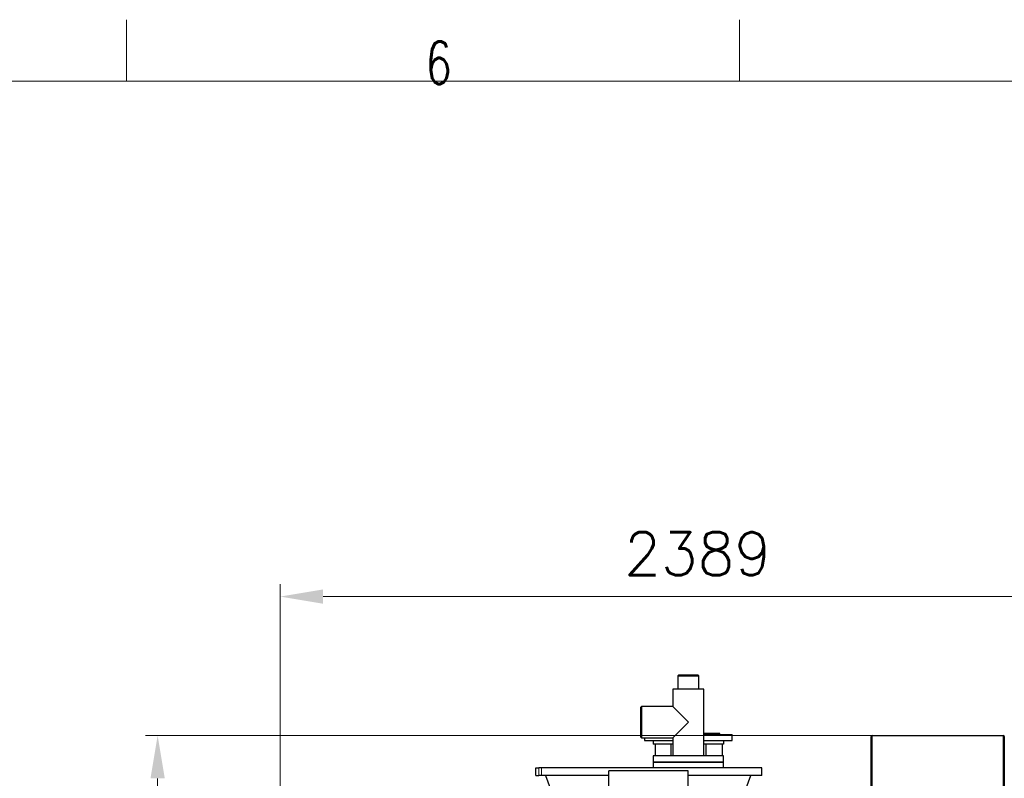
# Model space of a CAD drawing. Header units: inches. Extents: x 0 to 20790, y -12 to 14700.
# Tile 116 of 142: x 8340 to 11151, y 12535 to 14700. Entities that reach past the tile are written whole.
import ezdxf

# ---------------------------------------------------------------- set-up
doc = ezdxf.new("R2010")
doc.units = ezdxf.units.IN
for name, color, linetype, true_color in [('1', 7, 'Continuous', 0xffffff), ('210', 7, 'Continuous', 0xffffff), ('254', 7, 'Continuous', 0xffffff)]:
    doc.layers.add(name, color=color, linetype=linetype, true_color=true_color)
doc.styles.add('latin_extended', font='simplex.shx')
doc.dimstyles.get("Standard").update_dxf_attribs({"dimtxt": 0.18, "dimasz": 0.18, "dimexe": 0.18, "dimexo": 0.0625, "dimgap": 0.09, "dimtad": 0, "dimtih": 1, "dimtoh": 1, "dimdec": 4, "dimzin": 0, "dimdsep": 46, "dimtxsty": 'Standard', "dimcen": 0.09, "dimadec": 0, "dimazin": 0, "dimtfac": 1, "dimtdec": 4, "dimtofl": 0, "dimtmove": 0, "dimatfit": 3, "dimfxl": 1, "dimtolj": 1, "dimtzin": 0, "dimarcsym": 0})

# ---------------------------------------------------------------- blocks, each defined once
blk = doc.blocks.new('_U2')
at = {"layer": '254', "color": 3, "linetype": 'Continuous', "lineweight": 13, "transparency": 16777216}
for p, q in [((9083.5, 11180.6), (9083.5, 13088.9)), ((11472.6, 10327), (11472.6, 13088.9)), ((9206, 13053.9), (11350.1, 13053.9))]:
    blk.add_line(p, q, dxfattribs=at)
at = {"layer": '254', "color": 3, "transparency": 16777216}
for points in [[(9206, 13074.3), (9206, 13033.5), (9083.5, 13053.9)], [(11350.1, 13033.5), (11350.1, 13074.3), (11472.6, 13053.9)]]:
    blk.add_solid(points, dxfattribs=at)
at = {"layer": 'Defpoints', "color": 0, "transparency": 16777216}
for p in [(11472.6, 13053.9), (9083.5, 11145.6), (11472.6, 10292)]:
    blk.add_point(p, dxfattribs=at)
at = {"layer": '254', "color": 2, "lineweight": 13, "transparency": 16777216, "insert": (10065.1, 13237.6), "char_height": 122.5, "attachment_point": 1, "style": 'latin_extended'}
blk.add_mtext('\\A1;2389', dxfattribs=at)
blk = doc.blocks.new('_U4')
at = {"layer": '254', "color": 3, "linetype": 'Continuous', "lineweight": 13, "transparency": 16777216}
for p, q in [((10925.5, 12657.6), (8698.5, 12657.6)), ((8733.5, 9160.1), (8733.5, 12535.1)), ((10688.5, 9037.6), (8698.5, 9037.6))]:
    blk.add_line(p, q, dxfattribs=at)
at = {"layer": '254', "color": 3, "transparency": 16777216}
for points in [[(8754, 12535.1), (8713.1, 12535.1), (8733.5, 12657.6)], [(8713.1, 9160.1), (8754, 9160.1), (8733.5, 9037.6)]]:
    blk.add_solid(points, dxfattribs=at)
at = {"layer": 'Defpoints', "color": 0, "transparency": 16777216}
for p in [(8733.5, 12657.6), (10960.5, 12657.6), (10723.5, 9037.6)]:
    blk.add_point(p, dxfattribs=at)
at = {"layer": '254', "color": 2, "lineweight": 13, "transparency": 16777216, "insert": (8549.8, 10631.7), "char_height": 122.5, "attachment_point": 1, "rotation": 90, "style": 'latin_extended'}
blk.add_mtext('\\A1;3620', dxfattribs=at)

msp = doc.modelspace()

# ---------------------------------------------------------------- linework, layer by layer
at = {"layer": '1', "color": 2, "linetype": 'Continuous', "lineweight": 25}
for p, q in [((10220.389, 12829.561), (10218.389, 12827.561)), ((10218.389, 12827.561), (10218.389, 12789.561)), ((10218.389, 12827.561), (10228.068, 12827.561)), ((10229.426, 12829.561), (10220.389, 12829.561)), ((10228.068, 12827.561), (10278.689, 12827.561)), ((10276.689, 12829.561), (10229.426, 12829.561)), ((10278.689, 12827.561), (10276.689, 12829.561)), ((10278.689, 12789.561), (10278.689, 12827.561)), ((10204.089, 12789.561), (10204.089, 12740.011)), ((10292.297, 12789.561), (10204.089, 12789.561)), ((10292.989, 12789.561), (10292.297, 12789.561)), ((10292.989, 12599.561), (10292.989, 12789.561)), ((10114.539, 12740.011), (10112.539, 12738.011)), ((10112.539, 12653.111), (10112.539, 12738.011)), ((10204.089, 12740.011), (10114.539, 12740.011)), ((10114.539, 12740.011), (10114.539, 12651.111)), ((10204.089, 12740.011), (10248.539, 12695.561)), ((10248.539, 12695.561), (10204.089, 12651.111)), ((10112.539, 12653.111), (10114.539, 12651.111)), ((10114.539, 12651.111), (10204.089, 12651.111)), ((10123.539, 12651.111), (10123.539, 12643.061)), ((10204.089, 12651.111), (10204.089, 12599.561)), ((10292.988, 12660.061), (10373.539, 12660.061)), ((10338.539, 12663.061), (10292.992, 12663.061)), ((10338.539, 12660.061), (10338.539, 12663.061)), ((10373.539, 12643.061), (10373.539, 12660.061)), ((10770.539, 12351.052), (10770.539, 12654.761)), ((10773.339, 12657.561), (11147.739, 12657.561)), ((11150.539, 12654.761), (11150.539, 11978.143)), ((10123.539, 12643.061), (10148.542, 12643.061)), ((10148.539, 12643.061), (10148.539, 12633.061)), ((10148.539, 12643.061), (10204.092, 12643.061)), ((10204.092, 12633.061), (10148.539, 12633.061)), ((10154.694, 12599.558), (10154.694, 12633.061)), ((10199.694, 12599.558), (10199.694, 12633.059)), ((10292.989, 12643.061), (10348.539, 12643.061)), ((10348.539, 12633.061), (10292.989, 12633.061)), ((10299.694, 12599.558), (10299.694, 12633.059)), ((10344.694, 12633.061), (10344.694, 12599.558)), ((10348.537, 12643.061), (10373.539, 12643.061)), ((10348.539, 12643.061), (10348.539, 12633.061)), ((10148.539, 12599.561), (10148.539, 12581.561)), ((10348.539, 12599.561), (10148.539, 12599.561)), ((10348.539, 12581.561), (10348.539, 12599.561)), ((9813.539, 12565.061), (9822.037, 12565.061)), ((9813.539, 12543.811), (9813.539, 12565.061)), ((9829.248, 12565.061), (9822.037, 12565.061)), ((10458.539, 12565.061), (9829.248, 12565.061)), ((10348.539, 12581.561), (10148.539, 12581.561)), ((10148.539, 12580.061), (10148.539, 12565.061)), ((10348.539, 12580.061), (10148.539, 12580.061)), ((10154.694, 12580.059), (10154.694, 12581.56)), ((10181.039, 12581.561), (10181.039, 12580.061)), ((10316.039, 12580.061), (10316.039, 12581.561)), ((10344.694, 12581.56), (10344.694, 12580.059)), ((10348.539, 12565.061), (10348.539, 12580.061)), ((10458.539, 12543.811), (10458.539, 12565.061)), ((9813.539, 12543.811), (9822.037, 12543.811)), ((9829.248, 12543.811), (9822.037, 12543.811)), ((10021.793, 12543.811), (9829.248, 12543.811)), ((9840.442, 12543.811), (9853.738, 12507.28)), ((10021.788, 12425.777), (10021.788, 12556.85)), ((10247.788, 12556.85), (10021.788, 12556.85)), ((10247.788, 12315.678), (10247.788, 12556.85)), ((10458.539, 12543.811), (10247.811, 12543.811)), ((10413.34, 12507.28), (10426.636, 12543.811))]:
    msp.add_line(p, q, dxfattribs=at)
at = {"layer": '1', "color": 110, "linetype": 'Continuous', "lineweight": 13}
for p, q in [((10773.339, 12657.561), (10773.339, 12351.061)), ((11147.739, 11978.149), (11147.739, 12657.561)), ((9822.037, 12543.811), (9822.037, 12565.061)), ((9829.248, 12543.811), (9829.248, 12565.061))]:
    msp.add_line(p, q, dxfattribs=at)
at = {"layer": '1', "color": 2, "linetype": 'Continuous', "lineweight": 25}
for centre, start, end in [((10773.339, 12654.761), 90, 180), ((11147.739, 12654.761), 0, 90)]:
    msp.add_arc(centre, 2.8, start, end, dxfattribs=at)
at = {"layer": '210', "color": 7, "linetype": 'Continuous', "lineweight": 18}
for p, q in [((8645, 14525), (8645, 14700)), ((10395, 14525), (10395, 14700)), ((175, 14525), (20615, 14525))]:
    msp.add_line(p, q, dxfattribs=at)

# ---------------------------------------------------------------- texts
at = {"layer": '210', "color": 211, "linetype": 'Continuous', "lineweight": 18, "insert": (9498.412, 14515.64), "char_height": 122.5, "attachment_point": 7, "line_spacing_factor": 0.963855, "style": 'latin_extended'}
msp.add_mtext('\\W0.7067;6', dxfattribs=at)

# ---------------------------------------------------------------- dimensions: what is measured, and where the dimension line sits
at = {"layer": '254', "color": 2, "linetype": 'Continuous', "lineweight": 13}
dim = msp.add_linear_dim(base=(11472.592, 13053.873), p1=(9083.539, 11145.561), p2=(11472.592, 10291.954), dimstyle='Standard', override={"dimscale": 35, "dimtxt": 3.5, "dimasz": 3.5, "dimexe": 1, "dimexo": 1, "dimgap": 1.75, "dimtad": 1, "dimtih": 1, "dimtoh": 0, "dimdec": 0, "dimlfac": 1, "dimzin": 8, "dimdsep": 46, "dimlunit": 2, "dimtxsty": 'latin_extended', "dimsah": 1, "dimse1": 0, "dimse2": 0, "dimsd1": 0, "dimsd2": 0, "dimclrd": 3, "dimclre": 3, "dimclrt": 2, "dimtol": 0, "dimtm": -0.1, "dimtfac": 0.714286, "dimtdec": 3, "dimtofl": 1, "dimtmove": 0, "dimtzin": 8, "dimlwd": 13, "dimlwe": 13}, dxfattribs=at)
dim.commit()
dim.dimension.update_dxf_attribs({"geometry": '_U2', "text_midpoint": (10278.066, 13053.873), "dimtype": 160})
dim = msp.add_linear_dim(base=(8733.539, 12657.561), p1=(10723.539, 9037.561), p2=(10960.539, 12657.561), angle=90, dimstyle='Standard', override={"dimscale": 35, "dimtxt": 3.5, "dimasz": 3.5, "dimexe": 1, "dimexo": 1, "dimgap": 1.75, "dimtad": 1, "dimtih": 0, "dimtoh": 0, "dimdec": 0, "dimlfac": 1, "dimzin": 8, "dimdsep": 46, "dimlunit": 2, "dimtxsty": 'latin_extended', "dimsah": 1, "dimse1": 0, "dimse2": 0, "dimsd1": 0, "dimsd2": 0, "dimclrd": 3, "dimclre": 3, "dimclrt": 2, "dimtol": 0, "dimtm": -0.1, "dimtfac": 0.714286, "dimtdec": 3, "dimtofl": 1, "dimtmove": 0, "dimtzin": 8, "dimlwd": 13, "dimlwe": 13}, dxfattribs=at)
dim.commit()
dim.dimension.update_dxf_attribs({"geometry": '_U4', "text_midpoint": (8733.539, 10847.561), "dimtype": 160})

doc.saveas('drawing.dxf')
